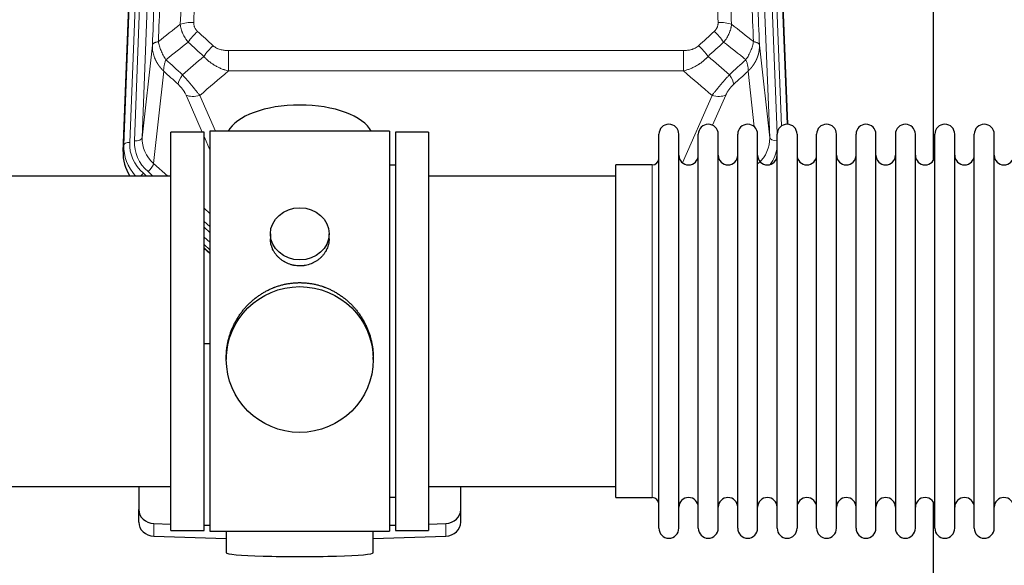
# Model space of a CAD drawing. Header units: inches. Extents: x 0 to 23760, y -13 to 16800.
# Tile 82 of 247: x 6487 to 6991, y 7906 to 8185. Entities that reach past the tile are written whole.
import ezdxf

# ---------------------------------------------------------------- set-up
doc = ezdxf.new("R2010")
doc.units = ezdxf.units.IN
doc.layers.add('254', color=7, linetype='Continuous', true_color=0xffffff)

msp = doc.modelspace()

# ---------------------------------------------------------------- linework, layer by layer
at = {"layer": '254', "color": 110, "linetype": 'Continuous', "lineweight": 13}
for p, q in [((6556.078, 8455.538), (6542.967, 8122.516)), ((6545.359, 8123.351), (6558.425, 8455.245)), ((6562.417, 8456.872), (6549.351, 8124.978)), ((6870.878, 8124.978), (6857.812, 8456.872)), ((6874.724, 8127.064), (6861.804, 8455.245)), ((6876.93, 8130.961), (6864.151, 8455.538)), ((6539.973, 8121.296), (6553.084, 8454.318)), ((6867.145, 8454.318), (6879.84, 8131.854)), ((6549.351, 8124.978), (6554.599, 8172.384)), ((6593.528, 8169.584), (6826.701, 8169.584)), ((6593.528, 8169.584), (6593.528, 8159.152)), ((6826.701, 8169.584), (6826.701, 8159.152)), ((6865.63, 8172.384), (6870.878, 8124.978)), ((6560.414, 8159.033), (6555.189, 8111.833)), ((6826.701, 8159.152), (6593.528, 8159.152)), ((6862.963, 8130.598), (6859.816, 8159.033)), ((6580.152, 8127.851), (6571.84, 8146.782)), ((6578.902, 8146.633), (6586.959, 8128.281)), ((6826.172, 8112.113), (6841.328, 8146.633)), ((6848.389, 8146.782), (6841.614, 8131.352)), ((6584.115, 8118.826), (6581.115, 8125.658)), ((6539.593, 8117.858), (6539.973, 8121.296)), ((6552.364, 8107.577), (6554.873, 8105.351)), ((6555.189, 8111.833), (6562.496, 8105.351)), ((6810.615, 8101.38), (6810.615, 8111.001)), ((6549.972, 8106.741), (6551.54, 8105.351)), ((6810.615, 7940.701), (6810.615, 8101.38)), ((6581.114, 8088.837), (6584.114, 8086.175)), ((6581.115, 8082.075), (6584.114, 8079.414)), ((6581.115, 8079.118), (6584.114, 8076.457)), ((6584.114, 8071.387), (6581.114, 8074.047)), ((6581.114, 8068.539), (6584.114, 8065.878)), ((6555.335, 7920.934), (6555.335, 7927.399)), ((6704.894, 7920.934), (6704.894, 7927.399))]:
    msp.add_line(p, q, dxfattribs=at)
at = {"layer": '254', "color": 2, "linetype": 'Continuous', "lineweight": 25}
for p, q in [((6539.593, 8117.858), (6552.71, 8451.06)), ((6867.519, 8451.06), (6880.086, 8131.847)), ((6954.775, 8113.388), (6954.775, 8338.77)), ((6564.115, 7923.851), (6564.115, 8127.851)), ((6581.115, 8127.851), (6564.115, 8127.851)), ((6581.115, 7923.851), (6581.115, 8127.851)), ((6584.115, 8128.281), (6584.115, 7923.421)), ((6676.115, 8128.281), (6584.115, 8128.281)), ((6676.115, 8128.281), (6676.115, 7923.421)), ((6696.115, 8127.851), (6679.115, 8127.851)), ((6679.115, 8127.851), (6679.115, 7923.851)), ((6696.115, 8127.851), (6696.115, 7923.851)), ((6814.115, 8115.351), (6814.115, 8126.751)), ((6824.315, 8115.351), (6824.315, 8126.751)), ((6834.315, 8115.351), (6834.315, 8126.751)), ((6844.515, 8115.351), (6844.515, 8126.751)), ((6854.515, 8115.351), (6854.515, 8126.751)), ((6864.715, 8115.351), (6864.715, 8126.751)), ((6874.715, 8115.351), (6874.715, 8126.751)), ((6884.915, 8126.751), (6884.915, 8115.351)), ((6894.915, 8115.351), (6894.915, 8126.751)), ((6905.115, 8115.351), (6905.115, 8126.751)), ((6915.115, 7924.951), (6915.115, 8126.751)), ((6925.315, 7924.951), (6925.315, 8126.751)), ((6935.315, 8126.751), (6935.315, 7924.951)), ((6945.515, 7924.951), (6945.515, 8126.751)), ((6955.515, 7924.951), (6955.515, 8126.751)), ((6965.715, 7924.951), (6965.715, 8126.751)), ((6975.715, 7924.951), (6975.715, 8126.751)), ((6985.915, 7924.951), (6985.915, 8126.751)), ((6814.115, 7924.951), (6814.115, 8115.351)), ((6824.315, 7924.951), (6824.315, 8115.351)), ((6834.315, 7924.951), (6834.315, 8115.351)), ((6844.515, 7924.951), (6844.515, 8115.351)), ((6854.515, 7924.951), (6854.515, 8115.351)), ((6864.715, 7924.951), (6864.715, 8115.351)), ((6874.715, 7924.951), (6874.715, 8115.351)), ((6884.915, 8115.351), (6884.915, 7924.951)), ((6894.915, 7924.951), (6894.915, 8115.351)), ((6905.115, 7924.951), (6905.115, 8115.351)), ((6679.115, 8110.851), (6676.115, 8110.851)), ((6810.615, 8111.001), (6792.115, 8111.001)), ((6792.115, 8101.38), (6792.115, 8111.001)), ((6564.115, 8105.351), (6468.115, 8105.351)), ((6792.115, 8105.351), (6696.115, 8105.351)), ((6792.115, 7940.701), (6792.115, 8101.38)), ((6615.067, 8075.72), (6615.067, 8073.147)), ((6645.162, 8073.136), (6645.162, 8075.72)), ((6584.115, 8067.611), (6581.114, 8070.272)), ((6581.114, 8068.272), (6584.114, 8065.61)), ((6584.115, 8019.455), (6581.116, 8019.362)), ((6592.475, 8012.501), (6592.475, 8011.363)), ((6667.754, 8011.363), (6667.754, 8012.5)), ((6468.115, 7946.351), (6564.115, 7946.351)), ((6547.615, 7946.352), (6547.615, 7934.49)), ((6696.115, 7946.351), (6792.115, 7946.351)), ((6712.615, 7934.49), (6712.615, 7946.352)), ((6676.115, 7940.851), (6679.115, 7940.851)), ((6792.115, 7940.701), (6810.615, 7940.701)), ((6954.775, 7901.498), (6954.775, 7938.325)), ((6547.615, 7928.026), (6547.615, 7934.49)), ((6712.615, 7928.026), (6712.615, 7934.49)), ((6555.335, 7927.399), (6564.115, 7927.127)), ((6581.116, 7926.6), (6584.115, 7926.507)), ((6676.114, 7926.507), (6679.114, 7926.6)), ((6696.114, 7927.127), (6704.894, 7927.399)), ((6555.335, 7920.934), (6592.452, 7919.785)), ((6564.115, 7923.851), (6581.115, 7923.851)), ((6584.115, 7923.421), (6631.345, 7923.421)), ((6592.45, 7923.421), (6592.45, 7912.358)), ((6631.345, 7923.421), (6676.115, 7923.421)), ((6667.778, 7919.785), (6704.894, 7920.934)), ((6667.779, 7912.358), (6667.779, 7923.421)), ((6679.115, 7923.851), (6696.115, 7923.851))]:
    msp.add_line(p, q, dxfattribs=at)
for centre, radius, start, end in [((6819.215, 8126.751), 5.1, 0, 180), ((6839.415, 8126.751), 5.1, 0, 180), ((6859.615, 8126.751), 5.1, 0, 180), ((6879.815, 8126.751), 5.1, 0, 180), ((6900.015, 8126.751), 5.1, 0, 180), ((6920.215, 8126.751), 5.1, 0, 180), ((6940.415, 8126.751), 5.1, 0, 180), ((6960.615, 8126.751), 5.1, 0, 180), ((6980.815, 8126.751), 5.1, 0, 180), ((6810.615, 8114.501), 3.5, 270, 0), ((6829.315, 8116.001), 5, 180, 0), ((6849.515, 8116.001), 5, 180, 0), ((6869.715, 8116.001), 5, 180, 0), ((6889.915, 8116.001), 5, 180, 0), ((6910.115, 8116.001), 5, 180, 0), ((6930.315, 8116.001), 5, 180, 0), ((6950.515, 8116.001), 5, 180, 0), ((6970.715, 8116.001), 5, 180, 0), ((6990.915, 8116.001), 5, 180, 0), ((6810.615, 7937.201), 3.5, 0, 90), ((6829.315, 7935.701), 5, 0, 180), ((6849.515, 7935.701), 5, 0, 180), ((6869.715, 7935.701), 5, 0, 180), ((6889.915, 7935.701), 5, 0, 180), ((6910.115, 7935.701), 5, 0, 180), ((6930.315, 7935.701), 5, 0, 180), ((6950.515, 7935.701), 5, 0, 180), ((6970.715, 7935.701), 5, 0, 180), ((6990.915, 7935.701), 5, 0, 180), ((6819.215, 7924.951), 5.1, 180, 0), ((6839.415, 7924.951), 5.1, 180, 0), ((6859.615, 7924.951), 5.1, 180, 0), ((6879.815, 7924.951), 5.1, 180, 0), ((6900.015, 7924.951), 5.1, 180, 0), ((6920.215, 7924.951), 5.1, 180, 0), ((6940.415, 7924.951), 5.1, 180, 0), ((6960.615, 7924.951), 5.1, 180, 0), ((6980.815, 7924.951), 5.1, 180, 0)]:
    msp.add_arc(centre, radius, start, end, dxfattribs=at)
at = {"layer": '254', "color": 110, "linetype": 'Continuous', "lineweight": 13}
for centre, major_axis, ratio, start_param, end_param in [((6575.789, 8179.675), (9.992, -0.404), 0.431453, 1.5882535, 2.3480729), ((6844.44, 8179.675), (9.992, 0.404), 0.431453, 0.7935197, 1.5533391), ((6577.761, 8175.082), (-6.729, -7.397), 0.3051216, 4.388767, 5.1358022), ((6842.468, 8175.082), (-6.729, 7.397), 0.3051216, 4.2889758, 5.0360109), ((6585.77, 8167.789), (6.736, 7.391), 0.3030979, 1.2497453, 1.9956357), ((6834.459, 8167.789), (-6.736, 7.391), 0.3030979, 4.2875497, 5.03344), ((6574.814, 8158.402), (6.719, 7.407), 0.3029797, 1.994528, 2.7400357), ((6845.415, 8158.402), (-6.719, 7.407), 0.3029797, 3.5431496, 4.2886573), ((6578.902, 8152.804), (9.156, 4.02), 0.5833249, 3.617995, 4.4616661), ((6841.328, 8152.804), (9.156, -4.02), 0.5833249, 4.9631119, 5.806783), ((6542.967, 8121.13), (-2.998, 0.118), 0.4614673, 4.7305545, 6.248991), ((6566.986, 8121.797), (-24.034, -0.11), 0.8859493, 6.2442616, 7.0633748), ((6569.378, 8122.633), (-24.034, -0.11), 0.8859493, 6.2442616, 7.0633748), ((6545.359, 8125.198), (-3.997, 0.157), 0.4614673, 1.5889619, 3.1073983), ((6569.378, 8124.48), (-20.033, -0.591), 0.8872905, 6.2219242, 7.0410373), ((6850.851, 8124.48), (20.033, -0.591), 0.8872905, 5.5253333, 6.3444464), ((6874.87, 8125.198), (-3.997, -0.157), 0.4614673, 0.0341943, 1.5136497), ((6566.986, 8120.412), (27.029, -0.244), 0.8851019, 3.1148362, 3.8326992), ((6850.851, 8122.633), (24.034, -0.11), 0.8859493, 5.722211, 6.1681029), ((6552.364, 8109.424), (-2.654, -2.992), 0.3265056, 1.2180917, 2.7365282), ((6549.972, 8105.356), (-1.991, -2.244), 0.3265056, 4.3596844, 4.9963838)]:
    msp.add_ellipse(centre, major_axis=major_axis, ratio=ratio, start_param=start_param, end_param=end_param, dxfattribs=at)
at = {"layer": '254', "color": 2, "linetype": 'Continuous', "lineweight": 25}
for centre, major_axis, ratio, start_param, end_param in [((6630.115, 8124.309), (-37.64, 0), 0.4617486, 3.372107, 6.0525728), ((6566.614, 8117.05), (-27.038, -0.124), 0.8859493, 6.2442616, 6.7882167), ((6555.615, 7934.49), (-8, 0), 0.8870108, 0, 1.5358897), ((6704.615, 7934.49), (-8, 0), 0.8870108, 1.6057029, 3.1415927), ((6555.615, 7928.026), (-8, 0), 0.8870108, 0, 1.5358897), ((6704.615, 7928.026), (-8, 0), 0.8870108, 1.6057029, 3.1415927), ((6630.115, 7912.358), (-37.664, 0), 0.0504434, 0, 3.1415927)]:
    msp.add_ellipse(centre, major_axis=major_axis, ratio=ratio, start_param=start_param, end_param=end_param, dxfattribs=at)
for centre, major_axis, ratio in [((6630.115, 8075.72), (15.048, 0), 0.8870108), ((6630.115, 8011.363), (-37.64, 0), 0.9914449)]:
    msp.add_ellipse(centre, major_axis=major_axis, ratio=ratio, dxfattribs=at)
at = {"layer": '254', "color": 110, "linetype": 'Continuous', "lineweight": 13}
for points, knots in [([(6568.906, 8183.032), (6569.464, 8196.845), (6570.566, 8224.34), (6572.176, 8265.192), (6573.22, 8292.166), (6573.991, 8312.299), (6574.374, 8322.341), (6574.753, 8332.346), (6575.005, 8339.008), (6575.13, 8342.335), (6575.754, 8358.949), (6576.246, 8372.169), (6576.973, 8391.894), (6577.213, 8398.449), (6577.689, 8411.524), (6577.925, 8418.042), (6578.628, 8437.54), (6579.55, 8463.387), (6580.442, 8488.932), (6580.88, 8501.63)], [0, 0, 0, 0, 0.125, 0.25, 0.375, 0.375, 0.4375, 0.46875, 0.46875, 0.5, 0.5, 0.625, 0.625, 0.6875, 0.6875, 0.75, 0.75, 0.875, 1, 1, 1, 1]), ([(6587.748, 8502.996), (6587.31, 8490.282), (6586.42, 8464.704), (6585.499, 8438.824), (6584.797, 8419.302), (6584.561, 8412.775), (6584.085, 8399.684), (6583.845, 8393.12), (6583.12, 8373.371), (6582.629, 8360.134), (6582.005, 8343.498), (6581.88, 8340.167), (6581.629, 8333.497), (6581.25, 8323.479), (6580.868, 8313.424), (6580.097, 8293.266), (6579.055, 8266.257), (6577.447, 8225.353), (6576.347, 8197.823), (6575.789, 8183.993)], [0, 0, 0, 0, 0.125, 0.25, 0.25, 0.3125, 0.3125, 0.375, 0.375, 0.5, 0.5, 0.53125, 0.53125, 0.5625, 0.625, 0.625, 0.75, 0.875, 1, 1, 1, 1]), ([(6844.44, 8183.993), (6843.883, 8197.823), (6842.782, 8225.353), (6841.174, 8266.257), (6840.132, 8293.266), (6839.361, 8313.424), (6838.979, 8323.479), (6838.6, 8333.497), (6838.349, 8340.167), (6838.224, 8343.498), (6837.6, 8360.134), (6837.109, 8373.371), (6836.384, 8393.12), (6836.144, 8399.684), (6835.668, 8412.775), (6835.432, 8419.302), (6834.73, 8438.824), (6833.81, 8464.704), (6832.919, 8490.282), (6832.482, 8502.996)], [0, 0, 0, 0, 0.125, 0.25, 0.375, 0.375, 0.4375, 0.46875, 0.46875, 0.5, 0.5, 0.625, 0.625, 0.6875, 0.6875, 0.75, 0.75, 0.875, 1, 1, 1, 1]), ([(6839.349, 8501.63), (6839.787, 8488.932), (6840.679, 8463.387), (6841.601, 8437.54), (6842.304, 8418.042), (6842.54, 8411.524), (6843.016, 8398.449), (6843.257, 8391.894), (6843.983, 8372.169), (6844.475, 8358.949), (6845.099, 8342.335), (6845.225, 8339.008), (6845.476, 8332.346), (6845.855, 8322.341), (6846.238, 8312.299), (6847.01, 8292.166), (6848.053, 8265.192), (6849.663, 8224.34), (6850.765, 8196.845), (6851.323, 8183.032)], [0, 0, 0, 0, 0.125, 0.25, 0.25, 0.3125, 0.3125, 0.375, 0.375, 0.5, 0.5, 0.53125, 0.53125, 0.5625, 0.625, 0.625, 0.75, 0.875, 1, 1, 1, 1]), ([(6569.883, 8498.061), (6569.827, 8496.449), (6569.772, 8494.835), (6569.66, 8491.606), (6569.491, 8486.759), (6569.096, 8475.424), (6568.752, 8465.665), (6568.059, 8446.088), (6567.118, 8419.832), (6565.66, 8379.987), (6564.656, 8353.116), (6564.082, 8337.915), (6564.018, 8336.225), (6563.89, 8332.842), (6563.697, 8327.765), (6563.246, 8315.894), (6562.854, 8305.68), (6562.526, 8297.145), (6562.46, 8295.437), (6562.328, 8292.019), (6562.13, 8286.889), (6561.665, 8274.897), (6561.262, 8264.581), (6560.45, 8243.899), (6559.353, 8216.191), (6558.226, 8188.218), (6557.654, 8174.165)], [0, 0, 0, 0, 0.015625, 0.015625, 0.03125, 0.0625, 0.125, 0.125, 0.25, 0.375, 0.5, 0.5, 0.515625, 0.515625, 0.53125, 0.5625, 0.625, 0.625, 0.640625, 0.640625, 0.65625, 0.6875, 0.75, 0.75, 0.875, 1, 1, 1, 1]), ([(6862.575, 8174.165), (6862.004, 8188.218), (6860.876, 8216.188), (6859.231, 8257.74), (6858.164, 8285.171), (6857.376, 8305.644), (6856.985, 8315.855), (6856.533, 8327.723), (6856.341, 8332.801), (6856.213, 8336.183), (6856.149, 8337.873), (6855.83, 8346.319), (6855.45, 8356.426), (6855.013, 8368.17), (6854.826, 8373.192), (6854.702, 8376.538), (6854.64, 8378.21), (6854.084, 8393.247), (6853.111, 8419.822), (6851.7, 8459.215), (6850.792, 8485.164), (6850.346, 8498.061)], [0, 0, 0, 0, 0.125, 0.25, 0.375, 0.375, 0.4375, 0.46875, 0.484375, 0.484375, 0.5, 0.5, 0.5625, 0.59375, 0.609375, 0.609375, 0.625, 0.625, 0.75, 0.875, 1, 1, 1, 1]), ([(6554.599, 8172.384), (6555.169, 8186.384), (6556.293, 8214.252), (6557.387, 8241.855), (6558.196, 8262.459), (6558.598, 8272.736), (6559.062, 8284.683), (6559.26, 8289.794), (6559.391, 8293.199), (6559.457, 8294.901), (6559.785, 8303.403), (6560.175, 8313.579), (6560.625, 8325.404), (6560.817, 8330.462), (6560.945, 8333.832), (6561.009, 8335.516), (6561.581, 8350.66), (6562.582, 8377.428), (6564.037, 8417.122), (6565.443, 8456.356), (6566.349, 8482.205), (6566.794, 8495.052)], [0, 0, 0, 0, 0.125, 0.25, 0.25, 0.3125, 0.34375, 0.359375, 0.359375, 0.375, 0.375, 0.4375, 0.46875, 0.484375, 0.484375, 0.5, 0.5, 0.625, 0.75, 0.875, 1, 1, 1, 1]), ([(6853.435, 8495.052), (6853.88, 8482.205), (6854.786, 8456.354), (6856.193, 8417.11), (6857.163, 8390.636), (6857.717, 8375.657), (6857.779, 8373.992), (6857.903, 8370.658), (6858.089, 8365.655), (6858.526, 8353.956), (6858.904, 8343.887), (6859.222, 8335.473), (6859.286, 8333.789), (6859.414, 8330.42), (6859.606, 8325.362), (6860.056, 8313.538), (6860.446, 8303.366), (6861.232, 8282.97), (6862.295, 8255.643), (6863.936, 8214.249), (6865.061, 8186.384), (6865.63, 8172.384)], [0, 0, 0, 0, 0.125, 0.25, 0.375, 0.375, 0.390625, 0.390625, 0.40625, 0.4375, 0.5, 0.5, 0.515625, 0.515625, 0.53125, 0.5625, 0.625, 0.625, 0.75, 0.875, 1, 1, 1, 1]), ([(6572.939, 8173.914), (6572.648, 8174.258), (6572.371, 8174.609), (6572.042, 8175.057), (6571.978, 8175.147), (6571.85, 8175.328), (6571.786, 8175.419), (6571.6, 8175.692), (6571.479, 8175.875), (6571.13, 8176.429), (6570.695, 8177.175), (6570.322, 8177.938), (6570.067, 8178.517), (6569.985, 8178.711), (6569.869, 8179.004), (6569.831, 8179.102), (6569.758, 8179.298), (6569.723, 8179.396), (6569.55, 8179.887), (6569.429, 8180.279), (6569.222, 8181.065), (6569.049, 8181.851), (6568.942, 8182.638), (6568.906, 8183.032)], [0, 0, 0, 0, 0.125, 0.125, 0.15625, 0.15625, 0.1875, 0.1875, 0.25, 0.25, 0.375, 0.5, 0.5, 0.5625, 0.5625, 0.59375, 0.59375, 0.625, 0.625, 0.75, 0.75, 0.875, 1, 1, 1, 1]), ([(6577.761, 8179.381), (6577.595, 8179.533), (6577.437, 8179.692), (6577.251, 8179.899), (6577.214, 8179.941), (6577.142, 8180.025), (6577.106, 8180.068), (6577.002, 8180.198), (6576.935, 8180.285), (6576.743, 8180.551), (6576.508, 8180.916), (6576.318, 8181.301), (6576.192, 8181.598), (6576.152, 8181.698), (6576.098, 8181.85), (6576.08, 8181.901), (6576.047, 8182.004), (6576.031, 8182.055), (6575.955, 8182.312), (6575.907, 8182.519), (6575.834, 8182.936), (6575.81, 8183.145), (6575.783, 8183.567), (6575.781, 8183.779), (6575.789, 8183.993)], [0, 0, 0, 0, 0.125, 0.125, 0.15625, 0.15625, 0.1875, 0.1875, 0.25, 0.25, 0.375, 0.5, 0.5, 0.5625, 0.5625, 0.59375, 0.59375, 0.625, 0.625, 0.75, 0.75, 0.875, 0.875, 1, 1, 1, 1]), ([(6844.44, 8183.993), (6844.449, 8183.779), (6844.446, 8183.566), (6844.429, 8183.3), (6844.425, 8183.247), (6844.415, 8183.14), (6844.41, 8183.087), (6844.391, 8182.928), (6844.375, 8182.823), (6844.32, 8182.509), (6844.271, 8182.302), (6844.151, 8181.895), (6844.079, 8181.695), (6843.953, 8181.398), (6843.908, 8181.3), (6843.835, 8181.154), (6843.81, 8181.106), (6843.759, 8181.009), (6843.733, 8180.962), (6843.598, 8180.725), (6843.48, 8180.542), (6843.224, 8180.189), (6843.086, 8180.019), (6842.791, 8179.691), (6842.634, 8179.533), (6842.468, 8179.381)], [0, 0, 0, 0, 0.125, 0.125, 0.15625, 0.15625, 0.1875, 0.1875, 0.25, 0.25, 0.375, 0.375, 0.5, 0.5, 0.5625, 0.5625, 0.59375, 0.59375, 0.625, 0.625, 0.75, 0.75, 0.875, 0.875, 1, 1, 1, 1]), ([(6851.323, 8183.032), (6851.287, 8182.638), (6851.234, 8182.243), (6851.146, 8181.749), (6851.127, 8181.65), (6851.087, 8181.452), (6851.066, 8181.353), (6851.001, 8181.056), (6850.953, 8180.859), (6850.796, 8180.268), (6850.555, 8179.484), (6850.247, 8178.708), (6849.991, 8178.129), (6849.879, 8177.888), (6849.76, 8177.648), (6849.712, 8177.552), (6849.688, 8177.504), (6849.615, 8177.361), (6849.565, 8177.266), (6849.311, 8176.791), (6849.093, 8176.417), (6848.627, 8175.682), (6848.133, 8174.958), (6847.581, 8174.258), (6847.29, 8173.914)], [0, 0, 0, 0, 0.125, 0.125, 0.15625, 0.15625, 0.1875, 0.1875, 0.25, 0.25, 0.375, 0.5, 0.5, 0.5625, 0.578125, 0.578125, 0.59375, 0.59375, 0.625, 0.625, 0.75, 0.75, 0.875, 1, 1, 1, 1]), ([(6557.654, 8174.165), (6557.428, 8174.128), (6557.211, 8174.086), (6556.801, 8173.99), (6556.607, 8173.937), (6556.243, 8173.821), (6556.073, 8173.758), (6555.759, 8173.622), (6555.615, 8173.549), (6555.353, 8173.396), (6555.236, 8173.315), (6555.03, 8173.146), (6554.941, 8173.058), (6554.718, 8172.783), (6554.628, 8172.588), (6554.599, 8172.384)], [0, 0, 0, 0, 0.125, 0.125, 0.25, 0.25, 0.375, 0.375, 0.5, 0.5, 0.625, 0.625, 0.75, 0.75, 1, 1, 1, 1]), ([(6561.519, 8164.919), (6561.016, 8165.667), (6560.554, 8166.434), (6559.928, 8167.596), (6559.73, 8167.985), (6559.358, 8168.766), (6559.183, 8169.157), (6558.696, 8170.331), (6558.418, 8171.113), (6557.962, 8172.657), (6557.783, 8173.42), (6557.654, 8174.165)], [0, 0, 0, 0, 0.25, 0.25, 0.375, 0.375, 0.5, 0.5, 0.75, 0.75, 1, 1, 1, 1]), ([(6862.575, 8174.165), (6862.446, 8173.42), (6862.268, 8172.657), (6861.811, 8171.113), (6861.534, 8170.331), (6861.046, 8169.157), (6860.871, 8168.766), (6860.499, 8167.985), (6860.302, 8167.596), (6859.675, 8166.434), (6859.213, 8165.667), (6858.71, 8164.919)], [0, 0, 0, 0, 0.25, 0.25, 0.5, 0.5, 0.625, 0.625, 0.75, 0.75, 1, 1, 1, 1]), ([(6865.63, 8172.384), (6865.601, 8172.588), (6865.511, 8172.783), (6865.288, 8173.058), (6865.199, 8173.146), (6864.993, 8173.315), (6864.876, 8173.396), (6864.615, 8173.549), (6864.47, 8173.622), (6864.156, 8173.758), (6863.986, 8173.821), (6863.622, 8173.937), (6863.428, 8173.99), (6863.018, 8174.086), (6862.801, 8174.128), (6862.575, 8174.165)], [0, 0, 0, 0, 0.25, 0.25, 0.375, 0.375, 0.5, 0.5, 0.625, 0.625, 0.75, 0.75, 0.875, 0.875, 1, 1, 1, 1]), ([(6560.414, 8159.033), (6560.396, 8159.049), (6560.362, 8159.083), (6560.311, 8159.133), (6560.259, 8159.184), (6560.208, 8159.235), (6560.157, 8159.286), (6560.107, 8159.337), (6560.056, 8159.388), (6560.006, 8159.44), (6559.955, 8159.492), (6559.905, 8159.543), (6559.855, 8159.595), (6559.806, 8159.648), (6559.756, 8159.7), (6559.706, 8159.753), (6559.657, 8159.805), (6559.608, 8159.858), (6559.559, 8159.911), (6559.51, 8159.965), (6559.462, 8160.018), (6559.413, 8160.072), (6559.365, 8160.125), (6559.317, 8160.179), (6559.269, 8160.233), (6559.221, 8160.288), (6559.174, 8160.342), (6559.126, 8160.397), (6559.079, 8160.451), (6559.032, 8160.506), (6558.985, 8160.561), (6558.938, 8160.617), (6558.892, 8160.672), (6558.846, 8160.728), (6558.8, 8160.783), (6558.754, 8160.839), (6558.708, 8160.895), (6558.662, 8160.952), (6558.617, 8161.008), (6558.572, 8161.065), (6558.527, 8161.121), (6558.482, 8161.178), (6558.438, 8161.235), (6558.393, 8161.293), (6558.349, 8161.35), (6558.305, 8161.407), (6558.261, 8161.465), (6558.218, 8161.523), (6558.174, 8161.581), (6558.131, 8161.639), (6558.088, 8161.697), (6558.046, 8161.756), (6558.003, 8161.815), (6557.961, 8161.873), (6557.919, 8161.932), (6557.877, 8161.991), (6557.835, 8162.051), (6557.793, 8162.11), (6557.752, 8162.17), (6557.711, 8162.229), (6557.67, 8162.289), (6557.63, 8162.349), (6557.589, 8162.409), (6557.549, 8162.47), (6557.509, 8162.53), (6557.469, 8162.591), (6557.43, 8162.651), (6557.391, 8162.712), (6557.351, 8162.773), (6557.313, 8162.835), (6557.274, 8162.896), (6557.236, 8162.957), (6557.197, 8163.019), (6557.16, 8163.081), (6557.122, 8163.143), (6557.084, 8163.205), (6557.047, 8163.267), (6557.01, 8163.329), (6556.973, 8163.392), (6556.937, 8163.454), (6556.901, 8163.517), (6556.865, 8163.58), (6556.829, 8163.643), (6556.793, 8163.706), (6556.758, 8163.77), (6556.723, 8163.833), (6556.688, 8163.897), (6556.653, 8163.96), (6556.619, 8164.024), (6556.585, 8164.088), (6556.551, 8164.152), (6556.518, 8164.216), (6556.484, 8164.281), (6556.451, 8164.345), (6556.418, 8164.41), (6556.386, 8164.475), (6556.353, 8164.539), (6556.321, 8164.604), (6556.29, 8164.67), (6556.258, 8164.735), (6556.227, 8164.8), (6556.196, 8164.866), (6556.165, 8164.931), (6556.135, 8164.997), (6556.104, 8165.063), (6556.074, 8165.129), (6556.045, 8165.195), (6556.015, 8165.261), (6555.817, 8165.712), (6555.483, 8166.562), (6555.095, 8167.831), (6554.809, 8169.129), (6554.631, 8170.452), (6554.588, 8171.378), (6554.588, 8171.903), (6554.589, 8172.023), (6554.592, 8172.143), (6554.594, 8172.264), (6554.597, 8172.344), (6554.599, 8172.384)], [0, 0, 0, 0, 0.0045083, 0.0090195, 0.0135338, 0.0180512, 0.0225715, 0.0270949, 0.0316214, 0.0361509, 0.0406834, 0.0452189, 0.0497575, 0.0542992, 0.0588439, 0.0633916, 0.0679424, 0.0724963, 0.0770532, 0.0816132, 0.0861762, 0.0907423, 0.0953114, 0.0998837, 0.104459, 0.1090373, 0.1136188, 0.1182033, 0.1227909, 0.1273815, 0.1319753, 0.1365721, 0.141172, 0.145775, 0.1503811, 0.1549903, 0.1596025, 0.1642179, 0.1688364, 0.1734579, 0.1780826, 0.1827103, 0.1873412, 0.1919752, 0.1966123, 0.2012524, 0.2058957, 0.2105422, 0.2151917, 0.2198443, 0.2245001, 0.229159, 0.233821, 0.2384861, 0.2431544, 0.2478258, 0.2525003, 0.2571779, 0.2618587, 0.2665427, 0.2712297, 0.2759199, 0.2806133, 0.2853097, 0.2900094, 0.2947122, 0.2994181, 0.3041272, 0.3088394, 0.3135548, 0.3182733, 0.322995, 0.3277199, 0.3324479, 0.3371791, 0.3419135, 0.346651, 0.3513917, 0.3561355, 0.3608826, 0.3656328, 0.3703861, 0.3751427, 0.3799024, 0.3846654, 0.3894315, 0.3942008, 0.3989732, 0.4037489, 0.4085278, 0.4133098, 0.4180951, 0.4228835, 0.4276751, 0.43247, 0.437268, 0.4420692, 0.4468737, 0.4516813, 0.4564922, 0.4613063, 0.4661235, 0.470944, 0.4757677, 0.4805947, 0.4854248, 0.4902582, 0.4950947, 0.4999345, 0.5888915, 0.6791125, 0.7706071, 0.8633844, 0.9574535, 0.965938, 0.9744348, 0.9829441, 0.9914659, 1, 1, 1, 1]), ([(6593.528, 8169.584), (6593.175, 8169.584), (6592.821, 8169.594), (6592.38, 8169.621), (6592.292, 8169.627), (6592.116, 8169.641), (6592.028, 8169.648), (6591.765, 8169.673), (6591.59, 8169.692), (6591.068, 8169.759), (6590.723, 8169.816), (6590.04, 8169.955), (6589.703, 8170.038), (6589.035, 8170.232), (6588.705, 8170.344), (6588.34, 8170.488), (6588.299, 8170.505), (6588.218, 8170.538), (6588.098, 8170.588), (6587.82, 8170.71), (6587.589, 8170.824), (6587.134, 8171.062), (6586.843, 8171.237), (6586.286, 8171.621), (6586.02, 8171.83), (6585.77, 8172.059)], [0, 0, 0, 0, 0.125, 0.125, 0.15625, 0.15625, 0.1875, 0.1875, 0.25, 0.25, 0.375, 0.375, 0.5, 0.5, 0.625, 0.625, 0.640625, 0.640625, 0.65625, 0.6875, 0.75, 0.75, 0.875, 0.875, 1, 1, 1, 1]), ([(6834.459, 8172.059), (6834.334, 8171.944), (6834.204, 8171.834), (6834.003, 8171.675), (6833.934, 8171.622), (6833.797, 8171.521), (6833.727, 8171.471), (6833.374, 8171.229), (6833.08, 8171.053), (6832.47, 8170.735), (6832.154, 8170.592), (6831.746, 8170.432), (6831.664, 8170.401), (6831.5, 8170.341), (6831.417, 8170.312), (6831.169, 8170.228), (6831.002, 8170.176), (6830.501, 8170.031), (6830.164, 8169.949), (6829.484, 8169.812), (6829.142, 8169.756), (6828.452, 8169.669), (6828.105, 8169.637), (6827.406, 8169.594), (6827.054, 8169.584), (6826.701, 8169.584)], [0, 0, 0, 0, 0.0625, 0.0625, 0.09375, 0.09375, 0.125, 0.125, 0.25, 0.25, 0.375, 0.375, 0.40625, 0.40625, 0.4375, 0.4375, 0.5, 0.5, 0.625, 0.625, 0.75, 0.75, 0.875, 0.875, 1, 1, 1, 1]), ([(6865.63, 8172.384), (6865.631, 8172.364), (6865.633, 8172.324), (6865.635, 8172.265), (6865.636, 8172.205), (6865.638, 8172.145), (6865.639, 8172.086), (6865.64, 8172.026), (6865.64, 8171.966), (6865.641, 8171.907), (6865.641, 8171.847), (6865.641, 8171.787), (6865.641, 8171.728), (6865.64, 8171.668), (6865.639, 8171.608), (6865.638, 8171.549), (6865.637, 8171.489), (6865.636, 8171.43), (6865.634, 8171.37), (6865.632, 8171.311), (6865.63, 8171.251), (6865.628, 8171.192), (6865.625, 8171.132), (6865.622, 8171.073), (6865.619, 8171.013), (6865.616, 8170.954), (6865.612, 8170.895), (6865.608, 8170.835), (6865.605, 8170.776), (6865.6, 8170.717), (6865.596, 8170.657), (6865.591, 8170.598), (6865.586, 8170.539), (6865.581, 8170.48), (6865.576, 8170.421), (6865.57, 8170.362), (6865.564, 8170.302), (6865.558, 8170.243), (6865.552, 8170.184), (6865.546, 8170.125), (6865.539, 8170.066), (6865.532, 8170.007), (6865.525, 8169.949), (6865.517, 8169.89), (6865.51, 8169.831), (6865.502, 8169.772), (6865.494, 8169.713), (6865.486, 8169.655), (6865.477, 8169.596), (6865.469, 8169.537), (6865.46, 8169.479), (6865.45, 8169.42), (6865.441, 8169.362), (6865.432, 8169.303), (6865.422, 8169.245), (6865.412, 8169.186), (6865.402, 8169.128), (6865.391, 8169.07), (6865.38, 8169.011), (6865.37, 8168.953), (6865.359, 8168.895), (6865.347, 8168.837), (6865.336, 8168.779), (6865.324, 8168.721), (6865.312, 8168.663), (6865.3, 8168.605), (6865.288, 8168.547), (6865.275, 8168.489), (6865.262, 8168.431), (6865.249, 8168.373), (6865.236, 8168.316), (6865.223, 8168.258), (6865.209, 8168.201), (6865.195, 8168.143), (6865.181, 8168.086), (6865.167, 8168.028), (6865.152, 8167.971), (6865.138, 8167.913), (6865.123, 8167.856), (6865.108, 8167.799), (6865.093, 8167.742), (6865.077, 8167.685), (6865.062, 8167.628), (6865.046, 8167.571), (6865.03, 8167.514), (6865.013, 8167.457), (6864.997, 8167.4), (6864.98, 8167.344), (6864.963, 8167.287), (6864.946, 8167.23), (6864.929, 8167.174), (6864.912, 8167.117), (6864.894, 8167.061), (6864.876, 8167.005), (6864.858, 8166.948), (6864.84, 8166.892), (6864.821, 8166.836), (6864.803, 8166.78), (6864.784, 8166.724), (6864.765, 8166.668), (6864.746, 8166.612), (6864.726, 8166.556), (6864.706, 8166.5), (6864.687, 8166.445), (6864.667, 8166.389), (6864.647, 8166.334), (6864.626, 8166.278), (6864.606, 8166.223), (6864.585, 8166.167), (6864.564, 8166.112), (6864.543, 8166.057), (6864.522, 8166.002), (6864.5, 8165.947), (6864.478, 8165.892), (6864.457, 8165.837), (6864.434, 8165.782), (6864.412, 8165.728), (6864.39, 8165.673), (6864.367, 8165.618), (6864.344, 8165.564), (6864.322, 8165.509), (6864.298, 8165.455), (6864.275, 8165.401), (6864.252, 8165.347), (6864.228, 8165.293), (6864.204, 8165.239), (6864.18, 8165.185), (6864.156, 8165.131), (6864.131, 8165.077), (6864.107, 8165.023), (6864.082, 8164.97), (6864.057, 8164.916), (6864.032, 8164.863), (6864.007, 8164.809), (6863.981, 8164.756), (6863.956, 8164.703), (6863.93, 8164.65), (6863.904, 8164.597), (6863.878, 8164.544), (6863.852, 8164.491), (6863.825, 8164.438), (6863.799, 8164.385), (6863.772, 8164.333), (6863.745, 8164.28), (6863.718, 8164.228), (6863.691, 8164.176), (6863.663, 8164.123), (6863.635, 8164.071), (6863.608, 8164.019), (6863.58, 8163.967), (6863.552, 8163.915), (6863.523, 8163.863), (6863.495, 8163.812), (6863.466, 8163.76), (6863.438, 8163.709), (6863.409, 8163.657), (6863.38, 8163.606), (6863.35, 8163.555), (6863.321, 8163.503), (6863.291, 8163.452), (6863.262, 8163.401), (6863.232, 8163.351), (6863.202, 8163.3), (6863.172, 8163.249), (6863.141, 8163.199), (6863.111, 8163.148), (6863.08, 8163.098), (6863.049, 8163.047), (6863.018, 8162.997), (6862.987, 8162.947), (6862.956, 8162.897), (6862.925, 8162.847), (6862.893, 8162.797), (6862.861, 8162.748), (6862.83, 8162.698), (6862.798, 8162.649), (6862.765, 8162.599), (6862.733, 8162.55), (6862.701, 8162.501), (6862.668, 8162.451), (6862.635, 8162.402), (6862.603, 8162.354), (6862.57, 8162.305), (6862.536, 8162.256), (6862.503, 8162.207), (6862.47, 8162.159), (6862.436, 8162.111), (6862.402, 8162.062), (6862.369, 8162.014), (6862.335, 8161.966), (6862.3, 8161.918), (6862.266, 8161.87), (6862.232, 8161.822), (6862.197, 8161.775), (6862.163, 8161.727), (6862.128, 8161.68), (6862.093, 8161.632), (6862.058, 8161.585), (6862.023, 8161.538), (6861.987, 8161.491), (6861.952, 8161.444), (6861.916, 8161.397), (6861.88, 8161.35), (6861.845, 8161.304), (6861.809, 8161.257), (6861.772, 8161.211), (6861.736, 8161.164), (6861.7, 8161.118), (6861.663, 8161.072), (6861.627, 8161.026), (6861.59, 8160.98), (6861.553, 8160.935), (6861.516, 8160.889), (6861.479, 8160.843), (6861.442, 8160.798), (6861.404, 8160.753), (6861.367, 8160.707), (6861.329, 8160.662), (6861.291, 8160.617), (6861.253, 8160.573), (6861.215, 8160.528), (6861.177, 8160.483), (6861.139, 8160.439), (6861.101, 8160.394), (6861.062, 8160.35), (6861.024, 8160.306), (6860.985, 8160.262), (6860.946, 8160.218), (6860.907, 8160.174), (6860.868, 8160.13), (6860.829, 8160.086), (6860.79, 8160.043), (6860.751, 8159.999), (6860.711, 8159.956), (6860.672, 8159.913), (6860.632, 8159.87), (6860.592, 8159.827), (6860.552, 8159.784), (6860.512, 8159.741), (6860.472, 8159.699), (6860.432, 8159.656), (6860.391, 8159.614), (6860.351, 8159.572), (6860.31, 8159.529), (6860.27, 8159.487), (6860.229, 8159.445), (6860.188, 8159.404), (6860.147, 8159.362), (6860.106, 8159.32), (6860.065, 8159.279), (6860.024, 8159.238), (6859.982, 8159.196), (6859.941, 8159.155), (6859.899, 8159.114), (6859.857, 8159.073), (6859.83, 8159.046), (6859.816, 8159.033)], [0, 0, 0, 0, 0.0042303, 0.0084583, 0.0126838, 0.016907, 0.0211277, 0.0253461, 0.0295621, 0.0337757, 0.037987, 0.0421959, 0.0464023, 0.0506064, 0.0548082, 0.0590075, 0.0632045, 0.0673991, 0.0715913, 0.0757811, 0.0799686, 0.0841537, 0.0883364, 0.0925167, 0.0966947, 0.1008703, 0.1050435, 0.1092144, 0.1133829, 0.117549, 0.1217128, 0.1258741, 0.1300332, 0.1341898, 0.1383441, 0.1424961, 0.1466456, 0.1507929, 0.1549377, 0.1590802, 0.1632203, 0.1673581, 0.1714935, 0.1756266, 0.1797573, 0.1838856, 0.1880116, 0.1921352, 0.1962565, 0.2003755, 0.204492, 0.2086063, 0.2127182, 0.2168277, 0.2209349, 0.2250397, 0.2291422, 0.2332423, 0.2373401, 0.2414356, 0.2455287, 0.2496195, 0.2537079, 0.257794, 0.2618777, 0.2659591, 0.2700382, 0.2741149, 0.2781893, 0.2822614, 0.2863311, 0.2903985, 0.2944635, 0.2985262, 0.3025866, 0.3066447, 0.3107004, 0.3147538, 0.3188048, 0.3228536, 0.3269, 0.3309441, 0.3349858, 0.3390253, 0.3430624, 0.3470972, 0.3511296, 0.3551598, 0.3591876, 0.3632131, 0.3672363, 0.3712571, 0.3752757, 0.3792919, 0.3833058, 0.3873174, 0.3913267, 0.3953337, 0.3993384, 0.4033407, 0.4073408, 0.4113385, 0.4153339, 0.419327, 0.4233179, 0.4273064, 0.4312926, 0.4352765, 0.4392581, 0.4432373, 0.4472143, 0.451189, 0.4551614, 0.4591315, 0.4630993, 0.4670648, 0.471028, 0.4749889, 0.4789475, 0.4829038, 0.4868578, 0.4908095, 0.494759, 0.4987061, 0.502651, 0.5065936, 0.5105338, 0.5144718, 0.5184076, 0.522341, 0.5262721, 0.530201, 0.5341276, 0.5380519, 0.5419739, 0.5458936, 0.5498111, 0.5537262, 0.5576392, 0.5615498, 0.5654581, 0.5693642, 0.573268, 0.5771696, 0.5810688, 0.5849658, 0.5888606, 0.592753, 0.5966432, 0.6005311, 0.6044168, 0.6083002, 0.6121813, 0.6160602, 0.6199368, 0.6238111, 0.6276832, 0.6315531, 0.6354206, 0.6392859, 0.643149, 0.6470098, 0.6508684, 0.6547247, 0.6585787, 0.6624305, 0.66628, 0.6701273, 0.6739724, 0.6778152, 0.6816557, 0.685494, 0.6893301, 0.6931639, 0.6969955, 0.7008248, 0.7046519, 0.7084768, 0.7122994, 0.7161198, 0.7199379, 0.7237539, 0.7275675, 0.731379, 0.7351882, 0.7389952, 0.7427999, 0.7466024, 0.7504027, 0.7542008, 0.7579966, 0.7617902, 0.7655816, 0.7693708, 0.7731577, 0.7769424, 0.7807249, 0.7845052, 0.7882833, 0.7920591, 0.7958327, 0.7996042, 0.8033734, 0.8071403, 0.8109051, 0.8146677, 0.818428, 0.8221862, 0.8259421, 0.8296958, 0.8334474, 0.8371967, 0.8409438, 0.8446887, 0.8484314, 0.8521719, 0.8559102, 0.8596463, 0.8633802, 0.867112, 0.8708415, 0.8745688, 0.8782939, 0.8820169, 0.8857376, 0.8894562, 0.8931726, 0.8968867, 0.9005987, 0.9043086, 0.9080162, 0.9117216, 0.9154249, 0.919126, 0.9228249, 0.9265216, 0.9302161, 0.9339085, 0.9375987, 0.9412867, 0.9449725, 0.9486562, 0.9523377, 0.956017, 0.9596942, 0.9633691, 0.967042, 0.9707126, 0.9743811, 0.9780474, 0.9817116, 0.9853736, 0.9890334, 0.9926911, 0.9963466, 1, 1, 1, 1]), ([(6560.414, 8159.033), (6560.367, 8159.405), (6560.358, 8159.816), (6560.399, 8160.481), (6560.421, 8160.711), (6560.484, 8161.185), (6560.524, 8161.43), (6560.62, 8161.93), (6560.677, 8162.187), (6560.806, 8162.711), (6560.878, 8162.978), (6561.038, 8163.521), (6561.125, 8163.796), (6561.312, 8164.353), (6561.413, 8164.635), (6561.519, 8164.919)], [0, 0, 0, 0, 0.25, 0.25, 0.375, 0.375, 0.5, 0.5, 0.625, 0.625, 0.75, 0.75, 0.875, 0.875, 1, 1, 1, 1]), ([(6593.528, 8159.152), (6592.931, 8159.304), (6592.263, 8159.498), (6591.599, 8159.718), (6591.452, 8159.768), (6591.378, 8159.793), (6591.158, 8159.87), (6591.011, 8159.922), (6590.574, 8160.082), (6590.284, 8160.193), (6589.423, 8160.543), (6588.857, 8160.795), (6587.744, 8161.34), (6587.197, 8161.633), (6586.391, 8162.103), (6585.992, 8162.346), (6585.598, 8162.601), (6585.402, 8162.731), (6585.337, 8162.774), (6585.207, 8162.862), (6585.143, 8162.906), (6584.564, 8163.306), (6584.067, 8163.677), (6583.112, 8164.455), (6582.653, 8164.86), (6581.774, 8165.705), (6581.353, 8166.145), (6580.952, 8166.603)], [0, 0, 0, 0, 0.125, 0.140625, 0.140625, 0.15625, 0.15625, 0.1875, 0.1875, 0.25, 0.25, 0.375, 0.375, 0.5, 0.5, 0.5625, 0.59375, 0.59375, 0.609375, 0.609375, 0.625, 0.625, 0.75, 0.75, 0.875, 0.875, 1, 1, 1, 1]), ([(6839.277, 8166.603), (6839.077, 8166.375), (6838.871, 8166.15), (6838.554, 8165.818), (6838.447, 8165.708), (6838.23, 8165.491), (6838.121, 8165.384), (6837.568, 8164.853), (6837.107, 8164.446), (6836.15, 8163.668), (6835.654, 8163.297), (6835.012, 8162.855), (6834.883, 8162.768), (6834.687, 8162.638), (6834.621, 8162.595), (6834.49, 8162.51), (6834.424, 8162.468), (6834.093, 8162.258), (6833.758, 8162.055), (6833.418, 8161.859), (6833.282, 8161.781), (6833.214, 8161.743), (6833.008, 8161.628), (6832.871, 8161.553), (6832.457, 8161.332), (6832.18, 8161.191), (6831.342, 8160.782), (6830.777, 8160.53), (6829.634, 8160.068), (6829.056, 8159.857), (6827.888, 8159.475), (6827.297, 8159.304), (6826.701, 8159.152)], [0, 0, 0, 0, 0.0625, 0.0625, 0.09375, 0.09375, 0.125, 0.125, 0.25, 0.25, 0.375, 0.375, 0.40625, 0.40625, 0.421875, 0.421875, 0.4375, 0.4375, 0.5, 0.515625, 0.515625, 0.53125, 0.53125, 0.5625, 0.5625, 0.625, 0.625, 0.75, 0.75, 0.875, 0.875, 1, 1, 1, 1]), ([(6858.71, 8164.919), (6858.817, 8164.635), (6858.917, 8164.353), (6859.104, 8163.796), (6859.191, 8163.521), (6859.351, 8162.978), (6859.423, 8162.711), (6859.552, 8162.187), (6859.609, 8161.93), (6859.705, 8161.43), (6859.745, 8161.185), (6859.808, 8160.711), (6859.83, 8160.481), (6859.871, 8159.816), (6859.862, 8159.405), (6859.816, 8159.033)], [0, 0, 0, 0, 0.125, 0.125, 0.25, 0.25, 0.375, 0.375, 0.5, 0.5, 0.625, 0.625, 0.75, 0.75, 1, 1, 1, 1]), ([(6567.753, 8152.38), (6567.972, 8152.181), (6568.189, 8151.975), (6568.615, 8151.545), (6568.824, 8151.323), (6569.082, 8151.034), (6569.134, 8150.976), (6569.235, 8150.859), (6569.386, 8150.683), (6569.532, 8150.506), (6569.819, 8150.149), (6570.002, 8149.909), (6570.351, 8149.424), (6570.518, 8149.179), (6570.698, 8148.901), (6570.718, 8148.87), (6570.757, 8148.808), (6570.815, 8148.716), (6570.948, 8148.501), (6571.056, 8148.318), (6571.263, 8147.956), (6571.391, 8147.717), (6571.629, 8147.246), (6571.739, 8147.013), (6571.84, 8146.782)], [0, 0, 0, 0, 0.125, 0.125, 0.25, 0.25, 0.28125, 0.28125, 0.3125, 0.375, 0.375, 0.5, 0.5, 0.625, 0.625, 0.640625, 0.640625, 0.65625, 0.6875, 0.75, 0.75, 0.875, 0.875, 1, 1, 1, 1]), ([(6578.902, 8146.633), (6578.58, 8147.033), (6578.249, 8147.442), (6577.572, 8148.275), (6577.225, 8148.7), (6576.691, 8149.349), (6576.511, 8149.567), (6576.237, 8149.898), (6576.145, 8150.008), (6576.007, 8150.175), (6575.961, 8150.231), (6575.868, 8150.343), (6575.821, 8150.399), (6575.403, 8150.902), (6574.652, 8151.799), (6573.887, 8152.705), (6573.308, 8153.387), (6573.115, 8153.614), (6572.822, 8153.957), (6572.725, 8154.071), (6572.578, 8154.242), (6572.529, 8154.3), (6572.431, 8154.414), (6572.382, 8154.471), (6571.942, 8154.984), (6571.552, 8155.436), (6570.777, 8156.331), (6570.391, 8156.774), (6570.006, 8157.213)], [0, 0, 0, 0, 0.125, 0.125, 0.25, 0.25, 0.3125, 0.3125, 0.34375, 0.34375, 0.359375, 0.359375, 0.375, 0.375, 0.5, 0.625, 0.625, 0.6875, 0.6875, 0.71875, 0.71875, 0.734375, 0.734375, 0.75, 0.75, 0.875, 0.875, 1, 1, 1, 1]), ([(6850.223, 8157.213), (6849.839, 8156.774), (6849.069, 8155.89), (6848.293, 8154.991), (6847.709, 8154.31), (6847.514, 8154.083), (6847.27, 8153.797), (6847.221, 8153.739), (6847.124, 8153.625), (6846.978, 8153.453), (6846.832, 8153.282), (6846.348, 8152.712), (6845.964, 8152.258), (6845.205, 8151.355), (6844.83, 8150.906), (6844.365, 8150.347), (6844.272, 8150.235), (6844.088, 8150.013), (6843.813, 8149.681), (6843.543, 8149.354), (6843.008, 8148.704), (6842.661, 8148.279), (6842.151, 8147.653), (6841.983, 8147.446), (6841.735, 8147.138), (6841.652, 8147.036), (6841.489, 8146.833), (6841.408, 8146.733), (6841.328, 8146.633)], [0, 0, 0, 0, 0.125, 0.25, 0.25, 0.3125, 0.3125, 0.328125, 0.328125, 0.34375, 0.375, 0.375, 0.5, 0.5, 0.625, 0.625, 0.65625, 0.65625, 0.6875, 0.75, 0.75, 0.875, 0.875, 0.9375, 0.9375, 0.96875, 0.96875, 1, 1, 1, 1]), ([(6848.389, 8146.782), (6848.414, 8146.84), (6848.44, 8146.898), (6848.493, 8147.014), (6848.52, 8147.072), (6848.603, 8147.248), (6848.66, 8147.366), (6848.84, 8147.721), (6848.968, 8147.96), (6849.176, 8148.323), (6849.248, 8148.444), (6849.36, 8148.628), (6849.416, 8148.72), (6849.475, 8148.812), (6849.514, 8148.874), (6849.534, 8148.905), (6849.713, 8149.183), (6849.88, 8149.428), (6850.231, 8149.914), (6850.415, 8150.155), (6850.655, 8150.454), (6850.728, 8150.543), (6850.802, 8150.633), (6850.852, 8150.692), (6850.877, 8150.722), (6851.002, 8150.869), (6851.104, 8150.986), (6851.41, 8151.329), (6851.618, 8151.549), (6852.042, 8151.976), (6852.257, 8152.182), (6852.476, 8152.38)], [0, 0, 0, 0, 0.03125, 0.03125, 0.0625, 0.0625, 0.125, 0.125, 0.25, 0.25, 0.3125, 0.3125, 0.34375, 0.359375, 0.359375, 0.375, 0.375, 0.5, 0.5, 0.625, 0.625, 0.65625, 0.671875, 0.671875, 0.6875, 0.6875, 0.75, 0.75, 0.875, 0.875, 1, 1, 1, 1])]:
    msp.add_open_spline(points, degree=3, knots=knots, dxfattribs=at)
for points in [[(6557.654, 8174.165), (6561.403, 8177.125), (6565.153, 8180.081), (6568.906, 8183.032)], [(6851.323, 8183.032), (6855.076, 8180.081), (6858.826, 8177.125), (6862.575, 8174.165)], [(6577.761, 8179.381), (6580.431, 8176.942), (6583.101, 8174.502), (6585.77, 8172.059)], [(6834.459, 8172.059), (6837.129, 8174.502), (6839.798, 8176.942), (6842.468, 8179.381)], [(6572.939, 8173.914), (6569.13, 8170.92), (6565.324, 8167.922), (6561.519, 8164.919)], [(6580.952, 8166.603), (6578.281, 8169.042), (6575.61, 8171.479), (6572.939, 8173.914)], [(6847.29, 8173.914), (6844.619, 8171.479), (6841.948, 8169.042), (6839.277, 8166.603)], [(6858.71, 8164.919), (6854.905, 8167.922), (6851.099, 8170.92), (6847.29, 8173.914)], [(6561.519, 8164.919), (6564.348, 8162.352), (6567.178, 8159.784), (6570.006, 8157.213)], [(6570.006, 8157.213), (6573.657, 8160.341), (6577.306, 8163.472), (6580.952, 8166.603)], [(6839.277, 8166.603), (6842.923, 8163.472), (6846.572, 8160.341), (6850.223, 8157.213)], [(6850.223, 8157.213), (6853.052, 8159.784), (6855.881, 8162.352), (6858.71, 8164.919)], [(6567.753, 8152.38), (6565.307, 8154.6), (6562.86, 8156.817), (6560.414, 8159.033)], [(6593.528, 8159.152), (6588.656, 8154.977), (6583.781, 8150.803), (6578.902, 8146.633)], [(6841.328, 8146.633), (6836.449, 8150.803), (6831.573, 8154.977), (6826.701, 8159.152)], [(6859.816, 8159.033), (6857.369, 8156.817), (6854.922, 8154.6), (6852.476, 8152.38)]]:
    msp.add_open_spline(points, degree=3, dxfattribs=at)
at = {"layer": '254', "color": 2, "linetype": 'Continuous', "lineweight": 25}
for points, knots in [([(6645.162, 8073.137), (6645.162, 8072.707), (6645.138, 8072.275), (6645.078, 8071.729), (6645.065, 8071.618), (6645.034, 8071.397), (6644.984, 8071.067), (6644.921, 8070.74), (6644.777, 8070.088), (6644.657, 8069.658), (6644.373, 8068.807), (6644.207, 8068.386), (6643.924, 8067.761), (6643.824, 8067.554), (6643.692, 8067.297), (6643.665, 8067.246), (6643.61, 8067.144), (6643.528, 8066.991), (6643.442, 8066.84), (6643.151, 8066.34), (6642.899, 8065.952), (6642.355, 8065.199), (6642.063, 8064.834), (6641.596, 8064.304), (6641.436, 8064.13), (6641.187, 8063.874), (6641.061, 8063.748), (6640.933, 8063.623), (6640.846, 8063.54), (6640.802, 8063.498), (6640.408, 8063.129), (6640.043, 8062.819), (6639.285, 8062.234), (6638.892, 8061.96), (6638.078, 8061.445), (6637.657, 8061.206), (6637.113, 8060.93), (6637.003, 8060.875), (6636.782, 8060.77), (6636.67, 8060.718), (6636.334, 8060.567), (6636.108, 8060.471), (6635.425, 8060.202), (6634.963, 8060.045), (6634.025, 8059.773), (6633.549, 8059.659), (6632.825, 8059.521), (6632.582, 8059.48), (6632.215, 8059.428), (6632.092, 8059.412), (6631.907, 8059.39), (6631.845, 8059.383), (6631.722, 8059.369), (6631.66, 8059.363), (6631.104, 8059.311), (6630.612, 8059.288), (6629.629, 8059.287), (6629.139, 8059.31), (6628.161, 8059.401), (6627.674, 8059.47), (6627.066, 8059.585), (6626.945, 8059.609), (6626.702, 8059.661), (6626.34, 8059.743), (6625.983, 8059.837), (6625.276, 8060.042), (6624.814, 8060.199), (6623.908, 8060.555), (6623.464, 8060.754), (6622.812, 8061.083), (6622.598, 8061.199), (6622.279, 8061.379), (6622.173, 8061.441), (6621.963, 8061.566), (6621.86, 8061.63), (6621.346, 8061.953), (6620.952, 8062.229), (6620.194, 8062.813), (6619.831, 8063.121), (6619.137, 8063.769), (6618.806, 8064.109), (6618.452, 8064.51), (6618.412, 8064.554), (6618.335, 8064.644), (6618.22, 8064.78), (6617.958, 8065.099), (6617.745, 8065.378), (6617.335, 8065.944), (6617.083, 8066.332), (6616.621, 8067.125), (6616.41, 8067.531), (6616.126, 8068.156), (6616.036, 8068.366), (6615.91, 8068.685), (6615.87, 8068.792), (6615.792, 8069.005), (6615.754, 8069.112), (6615.575, 8069.648), (6615.455, 8070.079), (6615.263, 8070.945), (6615.19, 8071.38), (6615.117, 8072.036), (6615.098, 8072.256), (6615.08, 8072.585), (6615.073, 8072.751), (6615.069, 8072.916), (6615.067, 8073.026), (6615.067, 8073.082), (6615.067, 8073.139), (6615.067, 8073.142), (6615.067, 8073.145)], [0, 0, 0, 0, 0.0308202, 0.0308202, 0.0386347, 0.0386347, 0.0464491, 0.062078, 0.062078, 0.0933358, 0.0933358, 0.1245936, 0.1245936, 0.1402226, 0.1402226, 0.1441298, 0.1441298, 0.148037, 0.1558515, 0.1558515, 0.1871093, 0.1871093, 0.2183671, 0.2183671, 0.233996, 0.233996, 0.2418105, 0.2457177, 0.2457177, 0.2496249, 0.2496249, 0.2808827, 0.2808827, 0.3121405, 0.3121405, 0.3433983, 0.3433983, 0.3512128, 0.3512128, 0.3590273, 0.3590273, 0.3746562, 0.3746562, 0.405914, 0.405914, 0.4371718, 0.4371718, 0.4528007, 0.4528007, 0.4606152, 0.4606152, 0.4645224, 0.4645224, 0.4684296, 0.4684296, 0.4996874, 0.4996874, 0.5309452, 0.5309452, 0.5622031, 0.5622031, 0.5700175, 0.5700175, 0.577832, 0.5934609, 0.5934609, 0.6247187, 0.6247187, 0.6559765, 0.6559765, 0.6716054, 0.6716054, 0.6794199, 0.6794199, 0.6872343, 0.6872343, 0.7184921, 0.7184921, 0.7497499, 0.7497499, 0.7810078, 0.7810078, 0.784915, 0.784915, 0.7888222, 0.7966367, 0.8122656, 0.8122656, 0.8435234, 0.8435234, 0.8747812, 0.8747812, 0.8904101, 0.8904101, 0.8982246, 0.8982246, 0.906039, 0.906039, 0.9372968, 0.9372968, 0.9685546, 0.9685546, 0.9841835, 0.9841835, 0.991998, 0.9959052, 0.9959052, 0.9998125, 0.9998125, 1, 1, 1, 1]), ([(6592.475, 8012.453), (6592.475, 8012.465), (6592.475, 8013.092), (6592.506, 8014.334), (6592.644, 8016.174), (6592.872, 8018.012), (6593.086, 8019.235), (6593.269, 8020.152), (6593.351, 8020.534), (6593.438, 8020.915), (6593.473, 8021.068), (6593.491, 8021.144), (6593.546, 8021.373), (6593.733, 8022.133), (6594.109, 8023.485), (6594.694, 8025.253), (6595.362, 8026.987), (6596.112, 8028.688), (6596.945, 8030.355), (6597.555, 8031.444), (6597.954, 8032.117), (6598.035, 8032.252), (6598.198, 8032.519), (6598.444, 8032.918), (6598.697, 8033.311), (6599.21, 8034.09), (6599.918, 8035.11), (6601.046, 8036.581), (6602.241, 8037.995), (6603.502, 8039.352), (6604.388, 8040.218), (6605.069, 8040.853), (6605.414, 8041.167), (6605.766, 8041.475), (6606.002, 8041.68), (6606.12, 8041.781), (6606.715, 8042.283), (6607.682, 8043.061), (6609.179, 8044.151), (6610.723, 8045.164), (6612.314, 8046.099), (6613.952, 8046.958), (6615.076, 8047.478), (6615.932, 8047.848), (6616.363, 8048.028), (6616.798, 8048.201), (6617.017, 8048.285), (6617.09, 8048.314), (6617.236, 8048.369), (6617.894, 8048.617), (6619.143, 8049.048), (6620.926, 8049.564), (6622.726, 8049.987), (6624.545, 8050.318), (6626.381, 8050.557), (6627.618, 8050.653), (6628.551, 8050.702), (6629.018, 8050.72), (6629.566, 8050.731), (6629.801, 8050.733), (6629.958, 8050.734), (6630.036, 8050.734), (6630.115, 8050.734)], [0, 0, 0, 0, 0.0006246, 0.0318551, 0.0630856, 0.0943161, 0.1255465, 0.1255465, 0.1411618, 0.1450656, 0.1450656, 0.1489694, 0.1489694, 0.156777, 0.1880075, 0.219238, 0.2504685, 0.2816989, 0.3129294, 0.3441599, 0.3441599, 0.3519675, 0.3519675, 0.3597751, 0.3753904, 0.3753904, 0.4066209, 0.4378513, 0.4690818, 0.5003123, 0.5315428, 0.5315428, 0.547158, 0.5549656, 0.5549656, 0.5627733, 0.5627733, 0.5940037, 0.6252342, 0.6564647, 0.6876952, 0.7189257, 0.7501562, 0.7501562, 0.7657714, 0.773579, 0.773579, 0.7774828, 0.7774828, 0.7813866, 0.8126171, 0.8438476, 0.8750781, 0.9063086, 0.937539, 0.9687695, 0.9687695, 0.9843848, 0.9921924, 0.9960962, 0.9960962, 1, 1, 1, 1]), ([(6630.115, 8050.734), (6630.742, 8050.734), (6631.992, 8050.702), (6633.849, 8050.557), (6635.689, 8050.318), (6637.512, 8049.985), (6639.318, 8049.56), (6640.511, 8049.214), (6641.402, 8048.931), (6641.698, 8048.833), (6642.068, 8048.705), (6642.142, 8048.68), (6642.289, 8048.628), (6642.51, 8048.549), (6643.315, 8048.253), (6644.61, 8047.73), (6646.292, 8046.951), (6647.93, 8046.092), (6649.523, 8045.153), (6651.072, 8044.136), (6652.076, 8043.404), (6652.694, 8042.93), (6652.818, 8042.834), (6653.062, 8042.641), (6653.428, 8042.351), (6653.786, 8042.054), (6654.496, 8041.453), (6655.42, 8040.631), (6656.742, 8039.337), (6657.999, 8037.983), (6659.194, 8036.568), (6659.947, 8035.584), (6660.496, 8034.831), (6660.767, 8034.45), (6661.031, 8034.064), (6661.206, 8033.805), (6661.293, 8033.675), (6661.723, 8033.022), (6662.383, 8031.964), (6663.291, 8030.342), (6664.119, 8028.683), (6664.867, 8026.988), (6665.534, 8025.257), (6665.924, 8024.078), (6666.196, 8023.185), (6666.327, 8022.736), (6666.47, 8022.208), (6666.53, 8021.981), (6666.569, 8021.829), (6666.588, 8021.753), (6666.761, 8021.069), (6667.035, 8019.852), (6667.355, 8018.022), (6667.584, 8016.188), (6667.722, 8014.349), (6667.754, 8013.101), (6667.754, 8012.467), (6667.754, 8012.447)], [0, 0, 0, 0, 0.0312188, 0.0624376, 0.0936563, 0.1248751, 0.1560939, 0.1873127, 0.1873127, 0.2029221, 0.2029221, 0.2068244, 0.2068244, 0.2107268, 0.2185315, 0.2497502, 0.280969, 0.3121878, 0.3434066, 0.3746254, 0.4058442, 0.4058442, 0.4136489, 0.4136489, 0.4214535, 0.4370629, 0.4370629, 0.4682817, 0.4995005, 0.5307193, 0.5619381, 0.5931568, 0.5931568, 0.6087662, 0.6165709, 0.6165709, 0.6243756, 0.6243756, 0.6555944, 0.6868132, 0.718032, 0.7492507, 0.7804695, 0.8116883, 0.8116883, 0.8272977, 0.8351024, 0.8390047, 0.8390047, 0.8429071, 0.8429071, 0.8741259, 0.9053447, 0.9365634, 0.9677822, 0.999001, 1, 1, 1, 1])]:
    msp.add_open_spline(points, degree=3, knots=knots, dxfattribs=at)

doc.saveas('drawing.dxf')
